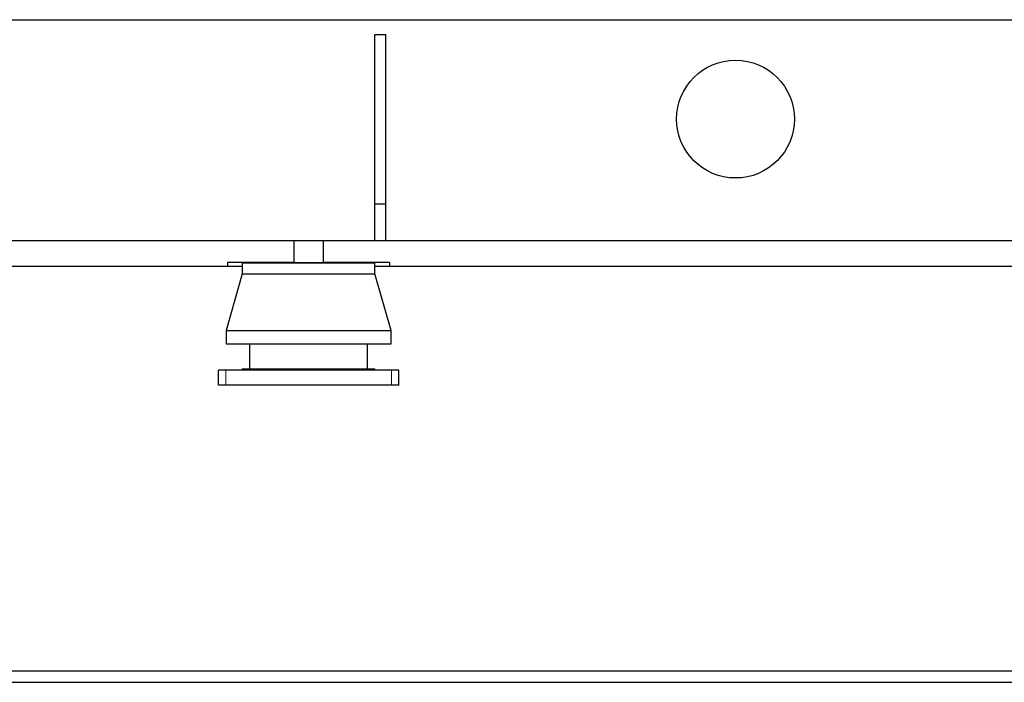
# Model space of a CAD drawing. Header units: inches. Extents: x 0 to 29700, y -16 to 21000.
# Tile 210 of 235: x 21692 to 23029, y 13749 to 14649. Entities that reach past the tile are written whole.
import ezdxf

# ---------------------------------------------------------------- set-up
doc = ezdxf.new("R2010")
doc.units = ezdxf.units.IN
doc.layers.add('1', color=7, linetype='Continuous', true_color=0xffffff)

msp = doc.modelspace()

# ---------------------------------------------------------------- linework, layer by layer
at = {"layer": '1', "color": 2, "linetype": 'Continuous', "lineweight": 25}
for p, q in [((20761.479, 14648.817), (26381.416, 14648.817)), ((22173.932, 14628.817), (22188.932, 14628.817)), ((22173.932, 14398.817), (22173.932, 14628.817)), ((22188.932, 14398.817), (22188.932, 14628.817)), ((22173.932, 14398.817), (22188.932, 14398.817)), ((22173.932, 14348.817), (22173.932, 14398.817)), ((22188.932, 14348.817), (22188.932, 14398.817)), ((20855.432, 14348.817), (22063.932, 14348.817)), ((22063.932, 14348.817), (22063.932, 14318.817)), ((22063.934, 14348.817), (22103.929, 14348.817)), ((22103.932, 14348.817), (22103.932, 14318.817)), ((22103.932, 14348.817), (23363.932, 14348.817)), ((20860.989, 14313.817), (21973.932, 14313.817)), ((21973.932, 14318.817), (21973.932, 14313.817)), ((22063.932, 14318.817), (21973.932, 14318.817)), ((21973.932, 14313.817), (21993.932, 14313.817)), ((21993.932, 14318.607), (21993.932, 14303.607)), ((21993.932, 14318.607), (22173.932, 14318.607)), ((22063.934, 14318.817), (22103.929, 14318.817)), ((22193.932, 14318.817), (22103.932, 14318.817)), ((22173.931, 14313.817), (22193.932, 14313.817)), ((22173.932, 14303.607), (22173.932, 14318.607)), ((22193.932, 14318.817), (22193.932, 14313.817)), ((22193.932, 14313.817), (23273.932, 14313.817)), ((21993.932, 14303.607), (21971.932, 14226.607)), ((21993.932, 14303.607), (22173.932, 14303.607)), ((22195.932, 14226.607), (22173.932, 14303.607)), ((21971.932, 14226.607), (21971.932, 14208.607)), ((21971.932, 14226.607), (22195.932, 14226.607)), ((22195.932, 14208.607), (22195.932, 14226.607)), ((21971.932, 14208.607), (22195.932, 14208.607)), ((22003.932, 14208.607), (22003.932, 14174.607)), ((22163.932, 14174.607), (22163.932, 14208.607)), ((21971.432, 14172.607), (21961.432, 14172.607)), ((21961.432, 14152.607), (21961.432, 14172.607)), ((22196.432, 14172.607), (21971.432, 14172.607)), ((21993.932, 14174.607), (21993.932, 14172.607)), ((21993.932, 14174.607), (22173.932, 14174.607)), ((22173.932, 14172.607), (22173.932, 14174.607)), ((22206.432, 14172.607), (22196.432, 14172.607)), ((22206.432, 14152.607), (22206.432, 14172.607)), ((21971.432, 14152.607), (21961.432, 14152.607)), ((22196.432, 14152.607), (21971.432, 14152.607)), ((22206.432, 14152.607), (22196.432, 14152.607)), ((27653.932, 13763.817), (18653.932, 13763.817)), ((18653.932, 13748.817), (27653.932, 13748.817))]:
    msp.add_line(p, q, dxfattribs=at)
at = {"layer": '1', "color": 110, "linetype": 'Continuous', "lineweight": 13}
for p, q in [((21971.432, 14152.607), (21971.432, 14172.607)), ((22196.432, 14152.607), (22196.432, 14172.607))]:
    msp.add_line(p, q, dxfattribs=at)
at = {"layer": '1', "color": 2, "linetype": 'Continuous', "lineweight": 25}
msp.add_circle((22663.932, 14513.817), 80, dxfattribs=at)

doc.saveas('drawing.dxf')
